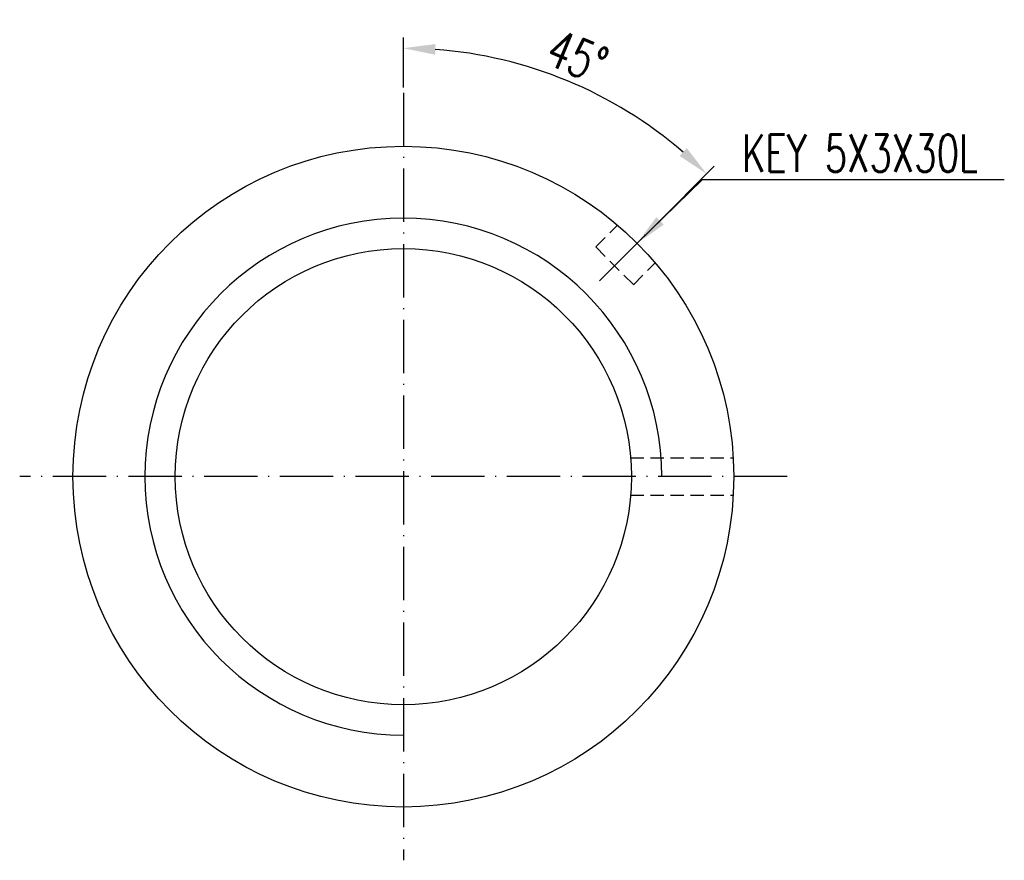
# Model space of a CAD drawing. Extents: x 28 to 247, y 49 to 167.
# Tile 1 of 8: x 28 to 121, y 73 to 151. Entities that reach past the tile are written whole.
import ezdxf

# ---------------------------------------------------------------- set-up
doc = ezdxf.new("R2010")
doc.units = 0
doc.header["$MEASUREMENT"] = 0
doc.linetypes.add('CL-5', pattern=[7.1, 5, -1, 0.1, -1])
doc.linetypes.add('HIDDEN', pattern=[0.375, 0.25, -0.125])
for name, color, linetype in [('CK_LEVEL_6', 7, 'CONTINUOUS'), ('CL', 1, 'CL-5'), ('DIM', 4, 'CONTINUOUS'), ('HID', 2, 'HIDDEN'), ('MAIN', 7, 'CONTINUOUS'), ('OUT', 3, 'CONTINUOUS')]:
    doc.layers.add(name, color=color, linetype=linetype)
doc.styles.add('CHN', font='SIMPLEX.shx', dxfattribs={"width": 0.7, "bigfont": 'CHINESET.shx'})
doc.dimstyles.get("Standard").update_dxf_attribs({"dimscale": 0, "dimtxt": 4, "dimasz": 3, "dimexe": 1, "dimexo": 0.5, "dimgap": 1, "dimtad": 1, "dimdsep": 46, "dimtxsty": 'CHN', "dimcen": 0.09, "dimclrd": 256, "dimclre": 256, "dimclrt": 256, "dimadec": 0, "dimazin": 0, "dimtp": 1, "dimtm": 1, "dimtfac": 0.6, "dimtix": 1, "dimtmove": 2, "dimatfit": 3, "dimfxl": 0, "dimtvp": 0.85, "dimtolj": 1, "dimarcsym": 0})

# ---------------------------------------------------------------- blocks, each defined once
blk = doc.blocks.new('*D6')
at = {"layer": 'DIM', "color": 0, "lineweight": -2, "transparency": 16777216}
for p, q in [((64.276, 145.073), (64.276, 149.773)), ((87.983, 132.242), (93.436, 137.695))]:
    blk.add_line(p, q, dxfattribs=at)
blk.add_arc((64.276, 108.535), 40.238, 49.2728, 85.7272, dxfattribs=at)
at = {"layer": 'DIM', "color": 0, "transparency": 16777216}
for points in [[(67.256, 148.161), (67.293, 149.161), (64.276, 148.773)], [(90.87, 139.395), (90.19, 138.662), (92.729, 136.988)]]:
    blk.add_solid(points, dxfattribs=at)
at = {"layer": 'DIM', "color": 0, "transparency": 16777216, "insert": (80.612, 147.974), "char_height": 3.5, "attachment_point": 5, "rotation": 337.5, "style": 'CHN'}
blk.add_mtext('\\A1;45°', dxfattribs=at)

msp = doc.modelspace()

# ---------------------------------------------------------------- linework, layer by layer
at = {"layer": 'CK_LEVEL_6', "color": 0, "linetype": 'Continuous', "ltscale": 5}
msp.add_arc((64.276, 108.573), 24.25, 0, 270, dxfattribs=at)
at = {"layer": 'CL', "color": 0}
for p, q in [((64.276, 144.573), (64.276, 72.573)), ((82.68, 126.939), (87.63, 131.889)), ((100.276, 108.573), (28.276, 108.573))]:
    msp.add_line(p, q, dxfattribs=at)
at = {"layer": 'HID', "color": 0, "ltscale": 5}
for p, q in [((82.326, 130.121), (84.378, 132.172)), ((82.326, 130.121), (85.862, 126.585)), ((85.862, 126.585), (87.91, 128.634)), ((85.605, 110.323), (95.227, 110.323)), ((85.605, 106.823), (95.227, 106.823))]:
    msp.add_line(p, q, dxfattribs=at)
at = {"layer": 'MAIN', "color": 0, "linetype": 'Continuous', "ltscale": 5}
msp.add_circle((64.276, 108.573), 21.4, dxfattribs=at)
at = {"layer": 'OUT', "color": 0, "ltscale": 5}
msp.add_circle((64.276, 108.573), 31, dxfattribs=at)

# ---------------------------------------------------------------- texts
at = {"layer": 'DIM', "color": 0, "insert": (96.047, 137.163), "char_height": 3.5, "attachment_point": 7, "style": 'CHN'}
msp.add_mtext('\\A1;KEY 5X3X30L', dxfattribs=at)

# ---------------------------------------------------------------- dimensions: what is measured, and where the dimension line sits
at = {"layer": 'DIM', "color": 0}
dim = msp.add_angular_dim_2l(base=(84.395, 143.382), line1=((64.276, 144.573), (64.276, 72.573)), line2=((82.68, 126.939), (87.63, 131.889)), dimstyle='Standard', override={"dimscale": 1, "dimtxt": 3.5, "dimgap": 0.7, "dimclrd": 0, "dimclre": 0, "dimclrt": 0}, dxfattribs=at)
dim.commit()
dim.dimension.update_dxf_attribs({"geometry": '*D6', "text_midpoint": (80.612, 147.974)})

# ---------------------------------------------------------------- leaders
at = {"layer": 'DIM', "color": 0, "annotation_type": 0, "has_hookline": 1, "hookline_direction": 0, "text_width": 24.617}
msp.add_leader([(86.215, 130.474), (92.347, 136.463), (95.347, 136.463)], dimstyle='Standard', override={"dimscale": 1, "dimtxt": 3.5, "dimgap": 0.7, "dimclrd": 0, "dimclre": 0, "dimclrt": 0}, dxfattribs=at)

doc.saveas('drawing.dxf')
